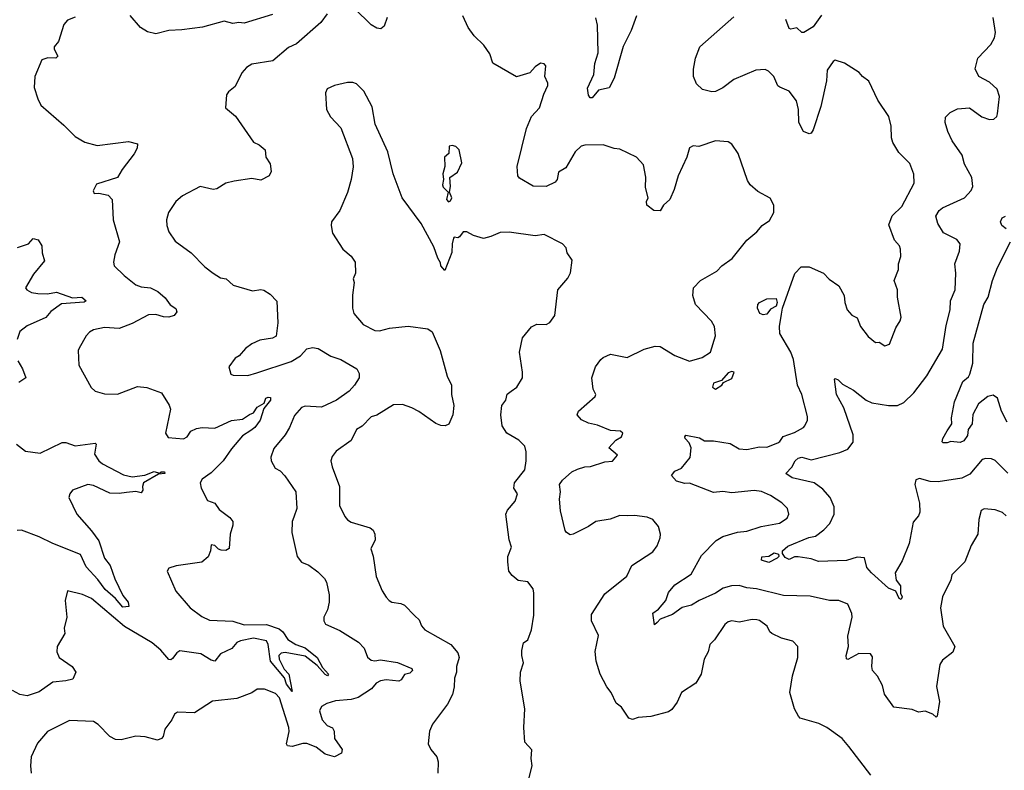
# Model space of a CAD drawing. Extents: x 2293878 to 2522763, y 823964 to 1006972.
# Tile 231 of 256: x 2334434 to 2339785, y 991961 to 996044. Entities that reach past the tile are written whole.
import ezdxf

# ---------------------------------------------------------------- set-up
doc = ezdxf.new("R2010")
doc.units = 0

msp = doc.modelspace()

# ---------------------------------------------------------------- linework, layer by layer
at = {"layer": '0CON20XD'}
for points in [[(2336106, 996075), (2336071.1, 996028.9), (2335937.8, 995912.2), (2335895, 995892.5), (2335809.7, 995820.3), (2335695, 995801.9), (2335666.6, 995783.4), (2335640.8, 995755), (2335605, 995680), (2335568.3, 995651.7), (2335558.8, 995635), (2335553.3, 995565), (2335607.9, 995517.9), (2335705, 995376.7), (2335735, 995362.5), (2335767.5, 995335), (2335772.5, 995295), (2335795, 995260), (2335801.7, 995218.3), (2335790, 995195), (2335745, 995170), (2335695, 995180), (2335600, 995165), (2335555, 995153.8), (2335505, 995124.2), (2335485, 995120.6), (2335414.5, 995135.5), (2335318.8, 995085), (2335282, 995055), (2335242.9, 994995), (2335232.5, 994955), (2335234.4, 994925), (2335245, 994890), (2335279.1, 994839.1), (2335366, 994775), (2335440.3, 994700.3), (2335485.6, 994665.6), (2335525, 994640), (2335556.7, 994635), (2335595, 994600), (2335699.2, 994569.2), (2335745, 994575.6), (2335761.7, 994571.7), (2335795, 994551.2), (2335832, 994512), (2335836.7, 994395), (2335827.3, 994322.7), (2335807.9, 994312.1), (2335738.7, 994301.3), (2335695, 994280), (2335661.2, 994255), (2335626.7, 994215), (2335605, 994203.3), (2335570, 994155), (2335582.5, 994115), (2335595, 994110), (2335675, 994108), (2335723.8, 994123.8), (2335908.8, 994185), (2335960.8, 994215), (2335995, 994253.3), (2336025, 994261.2), (2336056, 994255), (2336125, 994213.6), (2336180, 994195), (2336266.2, 994145), (2336279.7, 994119.7), (2336280, 994095), (2336253.8, 994055), (2336225, 994022.7), (2336156, 993974), (2336075, 993935.5), (2335985, 993941.8), (2335966.1, 993933.9), (2335928.3, 993891.7), (2335901.1, 993825), (2335876.9, 993785), (2335815, 993711.2), (2335798.8, 993665), (2335801.2, 993645), (2335823.3, 993605), (2335849.1, 993589.1), (2335875, 993562), (2335934.3, 993475), (2335940.5, 993385), (2335925, 993338.8), (2335914.2, 993314.2), (2335912.9, 993255), (2335942, 993125), (2335965, 993094), (2336005, 993076.2), (2336055, 993040), (2336091.2, 993005), (2336101.2, 992985), (2336116.2, 992915), (2336116.2, 992875), (2336106.4, 992833.6), (2336087.5, 992795), (2336087.5, 992775), (2336097, 992757), (2336175, 992722), (2336275, 992658.6), (2336307.1, 992625), (2336325, 992577.5), (2336345, 992560), (2336365, 992556), (2336395, 992562.3), (2336488, 992548), (2336564.7, 992515), (2336569.3, 992505), (2336555, 992489.5), (2336525, 992482.9), (2336507.1, 992452.9), (2336495, 992445.4), (2336425, 992453.8), (2336395, 992448), (2336371.8, 992435), (2336346.4, 992403.6), (2336272.9, 992357.1), (2336235, 992347.1), (2336150.6, 992339.4), (2336103.3, 992325), (2336075, 992307.5), (2336064.5, 992284.5), (2336078.6, 992235), (2336105, 992205.8), (2336135, 992192.5), (2336143.8, 992175), (2336145.8, 992135), (2336186.2, 992075), (2336184, 992055), (2336144.6, 992035.4), (2336095, 992048.6), (2336045, 992086.9), (2335995, 992106.3), (2335973.2, 992106.8), (2335915, 992090.5), (2335888.8, 992095), (2335884.3, 992105), (2335898.3, 992171.7), (2335896.9, 992195), (2335845.4, 992355), (2335825, 992379.5), (2335765, 992403.5), (2335725, 992402.9), (2335695, 992382.9), (2335615, 992351.1), (2335482.2, 992337.8), (2335385, 992274.2), (2335292.3, 992277.7), (2335275, 992266.7), (2335262, 992235), (2335223.8, 992185), (2335214.3, 992145.7), (2335205, 992133.8), (2335184.1, 992125.9), (2335116.8, 992143.2), (2335065, 992147.3), (2334985, 992127.3), (2334955, 992129.5), (2334925, 992145.6), (2334860.7, 992210.7), (2334835, 992227.3), (2334705, 992232.5), (2334585, 992172), (2334530.3, 992109.7), (2334497.1, 992035), (2334492.5, 991985), (2334496.9, 991945)], [(2336431.2, 996055), (2336415, 996007.5), (2336397, 995993), (2336375, 995998), (2336345, 996015.7), (2336254.1, 996104.1)], [(2334735, 996058), (2334695, 996040), (2334675, 996016.7), (2334644.4, 995925), (2334621.9, 995895), (2334622.4, 995882.4), (2334641.2, 995845), (2334630, 995835), (2334586.4, 995836.4), (2334555, 995826), (2334516.2, 995735), (2334513.8, 995675), (2334532.3, 995612.3), (2334549.5, 995579.5), (2334675, 995470), (2334735, 995408.1), (2334788, 995378), (2334855, 995359.4), (2335025, 995381.4), (2335075, 995367.5), (2335073.3, 995345), (2335055.7, 995314.3), (2334992, 995228), (2334965.6, 995184.4), (2334851.7, 995148.3), (2334833.6, 995113.6), (2334838.3, 995098.3), (2334865, 995100), (2334915, 995090), (2334937.1, 995065), (2334942.7, 994955), (2334976.9, 994835), (2334951.1, 994765), (2334944.4, 994725), (2334948, 994705), (2335001.4, 994651.4), (2335065, 994602), (2335095, 994590.6), (2335145.4, 994585.4), (2335185, 994565.7), (2335225, 994530), (2335252.8, 994492.8), (2335283.5, 994473.5), (2335288.1, 994455), (2335273.3, 994435), (2335245, 994426.1), (2335215, 994427.2), (2335175, 994440), (2335135, 994438.9), (2335045, 994390.4), (2334975, 994364.5), (2334895, 994369.1), (2334835, 994356.7), (2334814, 994345), (2334796, 994325), (2334757, 994257), (2334752.5, 994245), (2334756, 994165), (2334822.7, 994042.7), (2334845, 994023.3), (2334895, 994009.2), (2334965, 994006.5), (2335075, 994048.5), (2335125, 994043.8), (2335204.5, 994014.5), (2335247.4, 993947.4), (2335254.3, 993925), (2335227.5, 993795), (2335242.1, 993772.1), (2335325, 993764.4), (2335345, 993774.3), (2335364, 993805), (2335395, 993821.1), (2335425.5, 993825.5), (2335495, 993822.2), (2335585.5, 993864.5), (2335645, 993870.6), (2335682.9, 993897.1), (2335705.3, 993904.7), (2335724.6, 993935.4), (2335762.3, 993957.7), (2335772.5, 993985), (2335785, 993990.4), (2335798.1, 993988.1), (2335796.8, 993975), (2335761.8, 993928.2), (2335741.5, 993865), (2335711.5, 993825), (2335689.8, 993810.2), (2335645, 993779.6), (2335585, 993709.4), (2335540, 993645), (2335475, 993578.6), (2335426, 993545), (2335416, 993525), (2335420.8, 993495), (2335455, 993428.8), (2335494.3, 993414.3), (2335518.8, 993378.8), (2335576.4, 993336.4), (2335592.9, 993315), (2335593.1, 993295), (2335578.5, 993245), (2335573.1, 993166.9), (2335555, 993157.1), (2335529.1, 993159.1), (2335514.4, 993164.4), (2335495, 993183.8), (2335475, 993186.7), (2335471.2, 993155), (2335458.3, 993121.7), (2335425, 993094), (2335285, 993072.5), (2335245, 993060), (2335236.2, 993045), (2335283.3, 992935), (2335360, 992845), (2335425, 992797.3), (2335465, 992777.3), (2335591.8, 992771.8), (2335655, 992752.2), (2335775, 992753.5), (2335845, 992731.2), (2335864, 992715), (2335892.2, 992672.2), (2335935, 992646.3), (2335986.5, 992626.5), (2336050.4, 992575), (2336079.8, 992519.8), (2336112.7, 992485), (2336107.5, 992475), (2336095, 992482.1), (2336051.2, 992531.2), (2335985, 992582.1), (2335877.3, 992602.7), (2335855, 992598.8), (2335843.3, 992585), (2335843.6, 992565), (2335872.1, 992512.1), (2335897.7, 992485), (2335915, 992390), (2335885, 992429.1), (2335873.1, 992465), (2335797.8, 992555), (2335785.3, 992645), (2335775.4, 992665), (2335705, 992680.8), (2335635, 992665.2), (2335615, 992655.6), (2335586.6, 992623.4), (2335525.5, 992595), (2335495, 992554.4), (2335475, 992560), (2335419.2, 992595), (2335305, 992610.4), (2335288.9, 992601.1), (2335265, 992569.2), (2335255, 992562.5), (2335245, 992564.4), (2335200.8, 992615), (2335155, 992653.9), (2335003.3, 992743.3), (2334825, 992895.6), (2334775, 992918.1), (2334695, 992937.5), (2334682, 992885), (2334690, 992795), (2334676.2, 992735), (2334679.2, 992705), (2334638, 992635), (2334636.4, 992606.4), (2334648.8, 992575), (2334718.8, 992525), (2334740, 992495), (2334723.9, 992456.1), (2334685, 992448.2), (2334615, 992440.4), (2334541.1, 992388.9), (2334475.6, 992365.6), (2334435, 992373.8), (2334395, 992395.4)], [(2335808.1, 996071.9), (2335655, 996025.4), (2335625, 996028.2), (2335592.1, 996022.1), (2335545, 996035.8), (2335427.6, 996002.4), (2335315, 995987.8), (2335245, 995985.4), (2335175, 995966.2), (2335128.1, 995978.1), (2335091.3, 996001.3), (2335035, 996066.5)], [(2337592.5, 994195), (2337605, 994206.7), (2337645, 994224), (2337735, 994206.2), (2337827.9, 994252.1), (2337888.3, 994268.3), (2337915, 994265.8), (2337995, 994218), (2338075, 994186.7), (2338143.9, 994206.1), (2338187.5, 994235), (2338216, 994325), (2338210, 994375), (2338194.3, 994404.3), (2338107.1, 994495), (2338093.2, 994543.2), (2338095.8, 994585), (2338134, 994625), (2338223.3, 994676.7), (2338250, 994705), (2338306.2, 994745), (2338385.6, 994844.4), (2338439.7, 994890.3), (2338470, 994925), (2338509.3, 994950.7), (2338532.5, 994995), (2338533.3, 995035), (2338513, 995073), (2338445, 995110), (2338403.8, 995145), (2338389.4, 995169.4), (2338339.2, 995315), (2338305, 995366.7), (2338285, 995378.8), (2338215, 995384.2), (2338125.6, 995354.4), (2338095, 995357.1), (2338073.8, 995346.2), (2338059.2, 995295), (2338013.1, 995195), (2337990.9, 995119.1), (2337967.1, 995065), (2337933.8, 995035), (2337915, 995003.8), (2337880, 995005), (2337843.3, 995035), (2337841.2, 995055), (2337850, 995075), (2337835, 995130), (2337837, 995187), (2337824.4, 995255), (2337785.4, 995295.4), (2337695, 995339.2), (2337665, 995342.5), (2337605, 995362.5), (2337505, 995361.4), (2337485, 995355.8), (2337452.5, 995325), (2337402.4, 995237.6), (2337362.5, 995215), (2337354.4, 995175), (2337345, 995159.2), (2337295, 995137.1), (2337225, 995138), (2337151.2, 995181.2), (2337140.8, 995195), (2337137.1, 995245), (2337189.1, 995450.9), (2337215, 995516.2), (2337260, 995565), (2337282.4, 995637.6), (2337304.4, 995685), (2337305, 995697.5), (2337287.5, 995735), (2337293, 995793), (2337283.6, 995803.6), (2337265, 995806.2), (2337235, 995786.2), (2337205.7, 995754.3), (2337135, 995732.7), (2337005, 995807.5), (2336988.5, 995858.5), (2336956.9, 995905), (2336903.5, 995955), (2336871.7, 996001.7), (2336843.1, 996065)], [(2337786.9, 996065), (2337756.4, 995985), (2337713.1, 995896.9), (2337664.5, 995725.5), (2337636.9, 995673.1), (2337580, 995660), (2337545, 995618), (2337535, 995618.8), (2337525, 995633.3), (2337519.1, 995670.9), (2337554.3, 995745), (2337560, 995805), (2337577.3, 995862.7), (2337574.5, 996014.5), (2337564.4, 996054.4)], [(2339795.8, 993345), (2339775, 993362.5), (2339735, 993378.1), (2339675, 993384), (2339658.8, 993375), (2339646.2, 993325), (2339641.4, 993245), (2339605, 993183.8), (2339570.6, 993095), (2339500.6, 993025), (2339493.6, 992996.4), (2339450, 992905), (2339438.6, 992845), (2339452.2, 992745), (2339515.6, 992635), (2339505.4, 992604.6), (2339448.8, 992561.2), (2339434, 992536), (2339416.3, 992416.3), (2339432, 992335), (2339420, 992255), (2339415, 992251.2), (2339397.2, 992267.2), (2339355, 992282.5), (2339318, 992278), (2339285, 992292.5), (2339184.2, 992304.2), (2339134.3, 992375), (2339122.2, 992422.2), (2339095, 992473.8), (2339068.8, 992505), (2339064.2, 992525), (2339068.3, 992578.3), (2339057.5, 992595), (2338995, 992596.9), (2338935, 992563.8), (2338927.5, 992567.5), (2338926, 992585), (2338939.2, 992635), (2338935, 992690), (2338957.8, 992795), (2338956.9, 992815), (2338934.4, 992864.4), (2338885, 992884.2), (2338835, 992884.2), (2338729.1, 992909.1), (2338585, 992911.1), (2338438.1, 992948.1), (2338385, 992953.4), (2338345, 992965.7), (2338302.5, 992965), (2338257.3, 992952.7), (2338215, 992924.1), (2338126.9, 992885), (2338085, 992858.6), (2338035, 992847.1), (2337982.2, 992807.8), (2337915, 992783.6), (2337898.5, 992765), (2337883.2, 992753.2), (2337874.4, 992815.6), (2337905, 992837.5), (2337945, 992884), (2337960.9, 992929.1), (2337995, 992970), (2338082.7, 993027.2), (2338139.9, 993130.1), (2338219.5, 993210.5), (2338255, 993232.2), (2338335, 993257.1), (2338385, 993262.2), (2338463.6, 993286.4), (2338563.3, 993305), (2338605, 993332.5), (2338614.4, 993355), (2338607.5, 993385), (2338576.1, 993416.1), (2338514.3, 993455), (2338465, 993477.1), (2338425, 993483.6), (2338305, 993469.6), (2338255, 993477.5), (2338205, 993472.3), (2338075, 993522.9), (2338048.1, 993521.9), (2338002.9, 993532.9), (2337976.2, 993565), (2337995, 993588), (2338031.2, 993605), (2338077.3, 993662.7), (2338083.3, 993715), (2338072.3, 993742.3), (2338051.4, 993765), (2338048.6, 993775), (2338055, 993784), (2338129.1, 993769.1), (2338155, 993753.8), (2338205, 993752.7), (2338295, 993739.5), (2338345, 993710), (2338385.5, 993705.5), (2338455, 993720.5), (2338495, 993719.5), (2338555, 993742.9), (2338565, 993748.8), (2338582.7, 993777.3), (2338645, 993799.2), (2338693.3, 993825), (2338701.2, 993835), (2338716, 993865), (2338715.8, 993885), (2338685.6, 994005), (2338661.8, 994055), (2338639.5, 994195), (2338624.5, 994234.5), (2338565, 994337.5), (2338563.2, 994375), (2338575, 994441.2), (2338578.8, 994475), (2338646.8, 994663.2), (2338680.6, 994699.4), (2338725, 994698.6), (2338802, 994665), (2338832.9, 994632.9), (2338885, 994595.8), (2338914.4, 994544.4), (2338917.5, 994505), (2338931.2, 994465), (2338956.2, 994436.2), (2338985, 994421.2), (2339004, 994375), (2339045, 994320), (2339085, 994287.5), (2339105, 994290), (2339135, 994270), (2339161.7, 994278.3), (2339195, 994367.5), (2339218.8, 994405), (2339224.2, 994425), (2339204, 994535), (2339204, 994575), (2339186, 994625), (2339210.8, 994685), (2339210.8, 994715), (2339222, 994755), (2339221.4, 994795), (2339215, 994813.8), (2339187.5, 994845), (2339157.7, 994927.7), (2339175, 994976.2), (2339228.3, 995028.3), (2339294.3, 995155), (2339294.2, 995204.2), (2339271.7, 995261.7), (2339211.4, 995321.4), (2339178.6, 995375), (2339171.7, 995401.7), (2339170.6, 995465), (2339156.6, 995516.6), (2339097.1, 995605), (2339049.7, 995709.7), (2339015, 995733.8), (2338996.8, 995756.8), (2338917.4, 995807.4), (2338865, 995823.3), (2338855, 995816.7), (2338821.7, 995768.3), (2338818.3, 995711.7), (2338788.6, 995571.4), (2338745.7, 995445), (2338735, 995426.2), (2338725, 995422), (2338693.3, 995435), (2338667.5, 995485), (2338666.4, 995555), (2338655, 995602.5), (2338615, 995654), (2338565, 995676.2), (2338555, 995683.3), (2338532.9, 995735), (2338504.1, 995764.1), (2338485, 995773.3), (2338435, 995768.1), (2338315, 995717.8), (2338255, 995673.1), (2338215, 995652.2), (2338195, 995651.5), (2338145, 995664.4), (2338111.4, 995695), (2338096.7, 995735), (2338095.5, 995775), (2338107.5, 995835), (2338130, 995895), (2338315, 996058.9)], [(2338791.1, 996068.9), (2338745.5, 996005), (2338695, 995973.3), (2338684.5, 995974.5), (2338658.3, 995998.3), (2338625, 995991.9), (2338615, 995995.6), (2338597.2, 996045)], [(2338805, 993269.4), (2338836.3, 993303.7), (2338860.8, 993355), (2338860.8, 993395), (2338838.8, 993445), (2338799.6, 993489.6), (2338752, 993525), (2338632.7, 993552.7), (2338598, 993575), (2338629.9, 993610.1), (2338647.9, 993645), (2338665, 993659.6), (2338685, 993664), (2338735, 993650), (2338890.4, 993689.6), (2338935, 993707.5), (2338964.4, 993745), (2338963.2, 993785), (2338912.9, 993932.9), (2338872.2, 994005), (2338861.7, 994088.3), (2338865, 994092.5), (2338882.5, 994085), (2338905, 994061.2), (2338965, 994029.4), (2339035, 993974.4), (2339065, 993959.4), (2339155, 993945.7), (2339205, 993945.6), (2339239.1, 993960.9), (2339292.9, 994015), (2339363.3, 994106.7), (2339448.7, 994251.3), (2339469.5, 994380.5), (2339491.5, 994465), (2339493.5, 994515), (2339517.7, 994575), (2339520.9, 994665), (2339516.2, 994715), (2339541.5, 994785), (2339545.4, 994825.4), (2339527.8, 994847.8), (2339454.2, 994885), (2339424.4, 994934.4), (2339413.1, 994975), (2339431.9, 995005), (2339449.6, 995020.4), (2339569.2, 995075), (2339604, 995115), (2339614.3, 995135.7), (2339608.6, 995185), (2339568, 995258), (2339556.2, 995306.2), (2339500.8, 995385), (2339477.5, 995435), (2339464.2, 995485), (2339466.1, 995513.9), (2339491.2, 995538.8), (2339530.8, 995559.2), (2339595, 995563.8), (2339662.5, 995515), (2339705, 995500), (2339728.3, 995501.7), (2339743.6, 995516.4), (2339748.3, 995531.7), (2339758.8, 995625), (2339746.2, 995665), (2339705, 995703.3), (2339646.7, 995735), (2339625.9, 995775.9), (2339640.8, 995835), (2339710.9, 995909.1), (2339730.8, 995945), (2339737, 995973), (2339724.4, 996055)], [(2337200.8, 991915), (2337218.8, 991985), (2337213.3, 992025), (2337217, 992073), (2337178.8, 992115), (2337173.8, 992195), (2337179.2, 992295), (2337153.9, 992446.1), (2337156.7, 992495), (2337172.5, 992545), (2337162.5, 992585), (2337163, 992613), (2337172.5, 992655), (2337195, 992670), (2337216.2, 992725), (2337228, 992805), (2337228.8, 992925), (2337225, 992947.5), (2337196.4, 992986.4), (2337143, 992993), (2337110.7, 993020.7), (2337093.3, 993045), (2337087.5, 993095), (2337087.5, 993125), (2337107.5, 993175), (2337094.1, 993214.1), (2337076, 993355), (2337085, 993376.7), (2337126, 993425), (2337140, 993465), (2337120, 993495), (2337124, 993525), (2337180, 993595), (2337186.7, 993645), (2337186.4, 993693.6), (2337178.8, 993725), (2337146.2, 993756.2), (2337080.8, 993795), (2337055.6, 993835), (2337048.6, 993895), (2337054, 993945), (2337076, 993975), (2337082.7, 994007.3), (2337105, 994024), (2337136.2, 994045), (2337166, 994095), (2337167.3, 994127.3), (2337150.8, 994235), (2337167.3, 994312.7), (2337215, 994373.3), (2337245, 994387.5), (2337295, 994386.7), (2337315, 994397.5), (2337342.5, 994435), (2337358.8, 994575), (2337413, 994637), (2337427, 994667), (2337437.5, 994735), (2337410, 994775), (2337403.6, 994803.6), (2337383.6, 994823.6), (2337285, 994875.7), (2337235, 994868.6), (2337095, 994887.5), (2337045, 994886), (2336995, 994863.8), (2336955, 994853.8), (2336900.5, 994870.5), (2336865, 994890), (2336845, 994890), (2336825, 994862.5), (2336815, 994857.5), (2336795, 994860), (2336792.5, 994855), (2336783.8, 994825), (2336782.3, 994777.7), (2336745, 994680), (2336722.5, 994705), (2336721.7, 994721.7), (2336706.4, 994746.4), (2336685, 994807.5), (2336615.8, 994935), (2336512.5, 995075), (2336464.3, 995205), (2336434.4, 995325), (2336366.9, 995475), (2336349.7, 995569.7), (2336304, 995655), (2336265, 995693.8), (2336245, 995702), (2336215, 995702), (2336145, 995686.2), (2336105, 995666.7), (2336095.8, 995645), (2336101.2, 995555), (2336123.3, 995515), (2336180, 995455), (2336242.3, 995287.7), (2336247, 995243), (2336235.8, 995175), (2336215.6, 995104.4), (2336174.2, 995005), (2336129.4, 994945), (2336127.1, 994925), (2336135, 994882.5), (2336190.8, 994795), (2336235, 994757.5), (2336257.8, 994725), (2336260, 994665), (2336246.7, 994635), (2336252, 994615), (2336242.5, 994545), (2336242.9, 994475), (2336250, 994445), (2336301.2, 994385), (2336365, 994353.3), (2336389.5, 994350.5), (2336443.9, 994366.1), (2336545, 994377.3), (2336652.3, 994362.3), (2336675.8, 994345.8), (2336720, 994245), (2336757.1, 994105), (2336781.2, 994055), (2336780.8, 994005), (2336794.1, 993945.9), (2336788.8, 993895), (2336766.1, 993843.9), (2336745.9, 993834.1), (2336723.8, 993836.2), (2336695, 993848), (2336603.5, 993913.5), (2336565, 993931.9), (2336515, 993950.8), (2336465, 993948.8), (2336375, 993893.3), (2336345, 993883.8), (2336295, 993832), (2336264.5, 993815.5), (2336235.6, 993754.4), (2336153.6, 993696.4), (2336131.9, 993668.1), (2336125.7, 993645), (2336132, 993612), (2336172.2, 993505), (2336171.5, 993401.5), (2336201.7, 993341.7), (2336215, 993323.3), (2336235, 993311.2), (2336339.7, 993279.7), (2336355, 993266.7), (2336364, 993245), (2336365.8, 993215), (2336342.9, 993165), (2336355.5, 993125.5), (2336370.8, 993015), (2336405, 992937.5), (2336425, 992902.5), (2336442.5, 992885), (2336456.1, 992876.1), (2336505, 992868.8), (2336525, 992858.8), (2336581.4, 992801.4), (2336605, 992780), (2336617.3, 992747.3), (2336635.7, 992725.7), (2336777.5, 992645), (2336815, 992600), (2336822.5, 992575), (2336807.5, 992525), (2336807.5, 992495), (2336797, 992463), (2336796.2, 992415), (2336785.9, 992374.1), (2336758.8, 992321.2), (2336677.9, 992212.1), (2336660.8, 992175), (2336654.3, 992105), (2336669.2, 992075), (2336701.4, 992035), (2336707.6, 992007.6), (2336706.7, 991945)], [(2336765, 995052.5), (2336775, 995057.5), (2336782.5, 995075), (2336770, 995105), (2336775.9, 995135.9), (2336772.5, 995185), (2336813.8, 995215), (2336836.7, 995265), (2336822.5, 995335), (2336805, 995353.3), (2336785, 995360), (2336767.5, 995355), (2336766.7, 995315), (2336742.5, 995295), (2336743.8, 995245), (2336733.8, 995205), (2336737.5, 995175), (2336731.2, 995145), (2336735, 995132.5), (2336762.5, 995105), (2336753.3, 995065), (2336765, 995052.5)], [(2339795.4, 994905.4), (2339772, 994925), (2339764.2, 994945), (2339774.2, 994965), (2339792, 994975)], [(2334422.5, 994805), (2334482.5, 994825), (2334506.7, 994853.3), (2334535, 994846.2), (2334553.9, 994813.9), (2334555.7, 994775), (2334568.8, 994731.2), (2334510.3, 994659.7), (2334466.7, 994585), (2334472.5, 994575), (2334499.1, 994559.1), (2334533.8, 994553.8), (2334585, 994552.8), (2334635, 994562.3), (2334720.8, 994530.8), (2334771.2, 994535), (2334795.8, 994515), (2334785, 994506.9), (2334661.9, 994498.1), (2334603.6, 994456.4), (2334576.3, 994423.7), (2334475, 994379.1), (2334435, 994347.1), (2334420.9, 994305)], [(2339801.3, 993855), (2339769.6, 993915), (2339748.1, 993985), (2339725, 994002.2), (2339695, 993994.6), (2339644.8, 993955.2), (2339613.4, 993896.6), (2339610.4, 993845), (2339589.2, 993815), (2339585, 993782.5), (2339565, 993752.5), (2339545, 993743.3), (2339495, 993750), (2339475, 993742), (2339452, 993742), (2339447, 993747), (2339451.4, 993765), (2339475, 993808), (2339500, 993845), (2339498.3, 993878.3), (2339514, 993965), (2339559.2, 994075), (2339589.7, 994100.3), (2339598, 994115), (2339614, 994175), (2339615.8, 994285), (2339673.3, 994495), (2339697.1, 994535), (2339720, 994625), (2339748.7, 994695), (2339818.8, 994835)], [(2338475, 994438.6), (2338455.7, 994445.7), (2338444, 994475), (2338446, 994495), (2338455, 994505.7), (2338495, 994524.5), (2338545, 994528), (2338550.6, 994505), (2338545.6, 994485), (2338515, 994470), (2338495, 994441.9), (2338475, 994438.6)], [(2334425, 994187.5), (2334450, 994145), (2334467.1, 994095), (2334430.2, 994069.8)], [(2339060, 991935), (2338940.4, 992090.4), (2338904.5, 992134.5), (2338821.2, 992195), (2338776.4, 992216.4), (2338675.8, 992245.8), (2338665.7, 992255.7), (2338645.6, 992295.6), (2338619.4, 992385), (2338633.1, 992475), (2338662.2, 992575), (2338662.5, 992635), (2338635, 992662.9), (2338575, 992680), (2338522, 992705), (2338510, 992715), (2338496, 992745), (2338455, 992775.6), (2338439.7, 992779.7), (2338415, 992781.4), (2338345, 992766.2), (2338305, 992774), (2338285, 992769.2), (2338266.2, 992755), (2338209.5, 992670.5), (2338184.3, 992645), (2338175.6, 992605), (2338154.4, 992565), (2338137.1, 992485), (2338108.8, 992435), (2338030, 992385), (2338007.3, 992332.7), (2337978.6, 992291.4), (2337959.3, 992279.3), (2337865, 992253.8), (2337795, 992248), (2337765, 992237.1), (2337745, 992245.6), (2337705.2, 992305.3), (2337675.7, 992325.7), (2337649.2, 992385), (2337624.4, 992414.4), (2337588.6, 992485), (2337567.3, 992555), (2337562.1, 992607.9), (2337579.2, 992695), (2337542.2, 992775), (2337540.9, 992809.1), (2337615, 992921.4), (2337733.7, 993016.3), (2337760.6, 993075), (2337875, 993149.2), (2337898.5, 993181.5), (2337914.3, 993225), (2337917.1, 993245), (2337906.6, 993286.6), (2337875.9, 993325.9), (2337845, 993338.8), (2337775, 993347.6), (2337735, 993345.9), (2337695, 993347.2), (2337642.9, 993327.1), (2337565, 993314.5), (2337525, 993286.7), (2337442.5, 993245), (2337425, 993242.5), (2337405, 993253.8), (2337398.8, 993265), (2337373, 993373), (2337367.1, 993435), (2337374, 993475), (2337368, 993515), (2337385, 993540), (2337435, 993584.4), (2337465, 993598.5), (2337505, 993612.1), (2337537, 993613), (2337615, 993638.6), (2337655, 993641.9), (2337683.8, 993675), (2337636.7, 993715), (2337674.1, 993755.9), (2337704, 993775), (2337712.5, 993795), (2337700, 993805), (2337645, 993810), (2337575, 993837.8), (2337525, 993850), (2337487.8, 993867.8), (2337463.8, 993895), (2337471.2, 993915), (2337562, 993995), (2337566, 994005), (2337550.8, 994035), (2337544.4, 994095), (2337564, 994155), (2337592.5, 994195)], [(2338215, 994034.3), (2338250, 994055), (2338258.8, 994071.2), (2338305, 994092.9), (2338317.3, 994127.3), (2338305, 994130), (2338285, 994123.1), (2338248.3, 994081.7), (2338205, 994066.7), (2338200, 994045), (2338215, 994034.3)], [(2334416.7, 993735), (2334466.1, 993696.1), (2334545, 993686), (2334665, 993744.4), (2334685, 993744.3), (2334735, 993725.7), (2334845, 993740), (2334850.8, 993735), (2334841.1, 993681.1), (2334864, 993644), (2334885, 993627.5), (2334998.9, 993568.9), (2335045, 993557.5), (2335115, 993566.5), (2335165, 993586.8), (2335195, 993576.7), (2335203.3, 993585), (2335221.2, 993585), (2335223.3, 993575), (2335188.3, 993571.7), (2335107.5, 993525), (2335101.5, 993505), (2335104.4, 993485), (2335095, 993470), (2335065, 993478.2), (2335015, 993472.7), (2334975, 993466.7), (2334925, 993468.4), (2334835, 993510.9), (2334805, 993516.5), (2334722, 993485), (2334706, 993465), (2334701.2, 993445), (2334744.2, 993355), (2334825, 993264.4), (2334865, 993209.4), (2334895.4, 993115.4), (2334925.6, 993075), (2334952, 993002), (2334995, 992911.4), (2335024.5, 992875), (2335028, 992852), (2334995, 992848.9), (2334955.5, 992895.5), (2334899.2, 992945), (2334859.9, 992999.9), (2334795, 993067.4), (2334764.8, 993134.8), (2334614.2, 993194.2), (2334541, 993231), (2334445, 993267.1), (2334420, 993265)], [(2339805, 993576.9), (2339735, 993645.8), (2339715.5, 993655.5), (2339685, 993657.3), (2339665, 993651.5), (2339597.9, 993572.1), (2339555, 993550.9), (2339425, 993530.9), (2339382.8, 993532.8), (2339325, 993547.9), (2339305, 993540.8), (2339299.5, 993515), (2339324.3, 993415), (2339326.2, 993365), (2339318.8, 993345), (2339289.5, 993310.5), (2339268.1, 993195), (2339230.3, 993099.7), (2339191.4, 993035), (2339197.1, 992995), (2339220, 992965), (2339220, 992925), (2339230, 992905), (2339225, 992891.1), (2339213.3, 992895), (2339195.4, 992935.4), (2339155, 992952.5), (2339062.5, 993035), (2339038.6, 993065), (2339025, 993116.7), (2338985, 993121.2), (2338927.3, 993102.7), (2338775, 993096), (2338735, 993111.9), (2338665, 993122.9), (2338645, 993122.9), (2338615, 993108.6), (2338595, 993119.4), (2338579.8, 993139.8), (2338580, 993155), (2338608.8, 993181.2), (2338723.4, 993226.6), (2338759.2, 993235), (2338805, 993269.4)], [(2338505, 993092.1), (2338465, 993103.3), (2338467.7, 993122.3), (2338505, 993126.5), (2338535, 993143.9), (2338557.1, 993137.1), (2338558.9, 993125), (2338551.4, 993115), (2338505, 993092.1)]]:
    msp.add_lwpolyline(points, dxfattribs=at)

doc.saveas('drawing.dxf')
